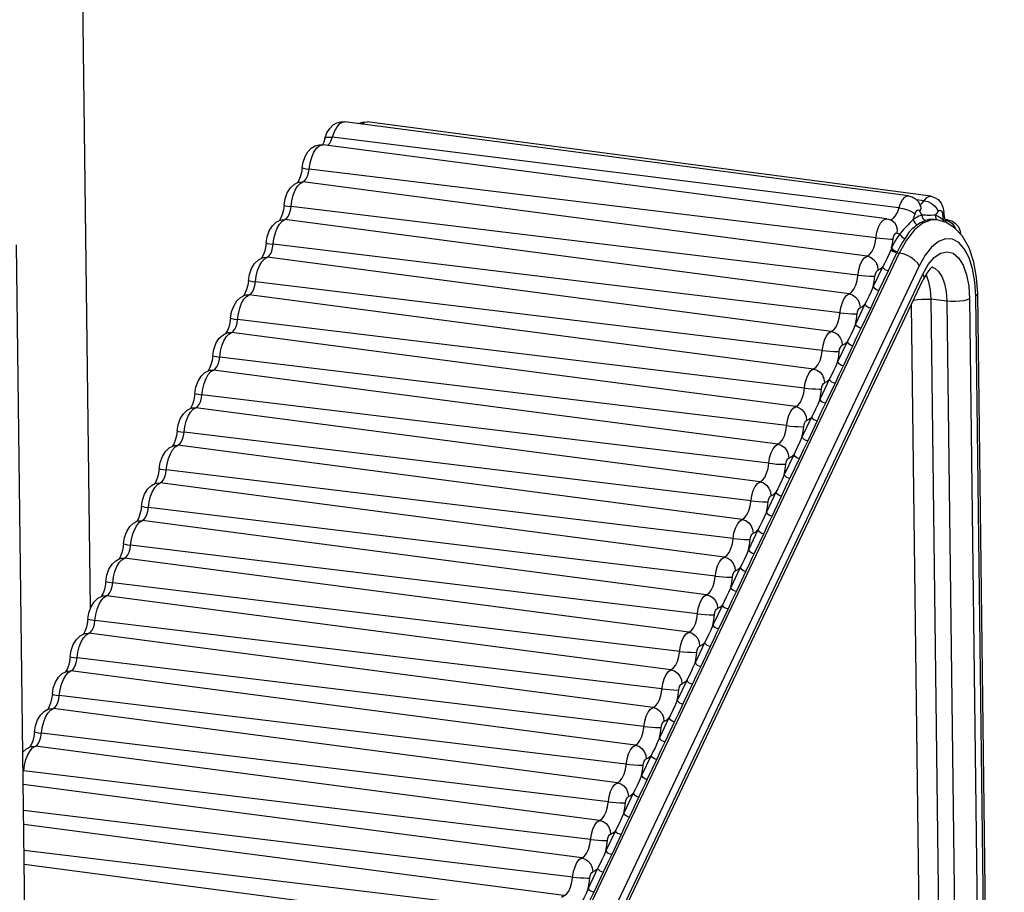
# Model space of a CAD drawing. Header units: millimetres. Extents: x 26456 to 27930, y -18123 to -17119.
# Tile 21 of 96: x 26894 to 26914, y -17934 to -17917. Entities that reach past the tile are written whole.
import ezdxf

# ---------------------------------------------------------------- set-up
doc = ezdxf.new("R2010")
doc.units = ezdxf.units.MM
for name, color, linetype in [('LJ-Y31201-27SOLIDLINE', 7, 'Continuous'), ('LJ-Y31202-51-2SOLIDLINE', 7, 'Continuous'), ('Y31201-Y31202-PP-77_2SOLIDLINE', 7, 'Continuous')]:
    doc.layers.add(name, color=color, linetype=linetype)

msp = doc.modelspace()

# ---------------------------------------------------------------- linework, layer by layer
at = {"layer": 'LJ-Y31201-27SOLIDLINE', "color": 7}
msp.add_line((26896.255, -18102.924), (26893.991, -17921.147), dxfattribs=at)
at = {"layer": 'LJ-Y31202-51-2SOLIDLINE', "color": 7}
for p, q in [((26912.166, -17920.152), (26900.681, -17918.639)), ((26912.616, -17920.158), (26901.131, -17918.645)), ((26900.25, -17919.055), (26900.225, -17919.107)), ((26900.274, -17918.98), (26900.25, -17919.055)), ((26911.969, -17920.397), (26900.426, -17918.956)), ((26900.154, -17919.108), (26900.24, -17919.107)), ((26911.724, -17920.62), (26900.24, -17919.107)), ((26911.502, -17921.005), (26899.952, -17919.606)), ((26911.32, -17921.378), (26899.825, -17919.866)), ((26912.483, -17920.249), (26912.323, -17920.228)), ((26912.437, -17920.305), (26912.483, -17920.249)), ((26911.133, -17921.767), (26899.583, -17920.369)), ((26912.412, -17920.407), (26912.393, -17920.468)), ((26912.397, -17920.329), (26912.437, -17920.305)), ((26912.769, -17920.473), (26912.79, -17920.45)), ((26912.865, -17920.38), (26912.883, -17920.479)), ((26910.954, -17922.146), (26899.458, -17920.634)), ((26911.787, -17920.636), (26911.816, -17920.648)), ((26912.261, -17920.633), (26912.24, -17920.654)), ((26912.689, -17920.633), (26912.746, -17920.64)), ((26912.767, -17920.571), (26912.713, -17920.547)), ((26912.727, -17920.619), (26912.752, -17920.644)), ((26912.929, -17920.692), (26912.746, -17920.64)), ((26912.818, -17920.602), (26912.767, -17920.571)), ((26912.869, -17920.641), (26912.818, -17920.602)), ((26912.869, -17920.641), (26912.866, -17920.674)), ((26912.882, -17920.661), (26912.869, -17920.641)), ((26912.895, -17920.682), (26912.882, -17920.661)), ((26912.895, -17920.572), (26912.883, -17920.479)), ((26912.913, -17920.637), (26912.895, -17920.572)), ((26912.963, -17920.638), (26912.911, -17920.631)), ((26912.916, -17920.645), (26912.963, -17920.638)), ((26912.916, -17920.645), (26912.987, -17920.667)), ((26912.987, -17920.667), (26913.051, -17920.711)), ((26913.216, -17920.873), (26913.224, -17920.93)), ((26913.397, -17921.211), (26913.262, -17920.971)), ((26910.77, -17922.534), (26899.22, -17921.136)), ((26911.82, -17921.21), (26911.809, -17921.237)), ((26910.591, -17922.912), (26899.095, -17921.401)), ((26911.972, -17921.316), (26905.15, -17935.718)), ((26911.937, -17921.285), (26911.924, -17921.31)), ((26911.924, -17921.31), (26911.972, -17921.316)), ((26912.381, -17921.575), (26905.558, -17935.977)), ((26911.635, -17921.601), (26911.446, -17922)), ((26911.831, -17921.499), (26911.752, -17921.675)), ((26912.458, -17921.744), (26912.567, -17921.552)), ((26912.642, -17921.605), (26912.698, -17921.623)), ((26905.635, -17936.146), (26912.458, -17921.744)), ((26905.642, -17936.258), (26912.464, -17921.857)), ((26911.752, -17921.675), (26911.562, -17922.074)), ((26912.536, -17921.727), (26912.464, -17921.857)), ((26912.518, -17921.759), (26912.521, -17921.763)), ((26910.407, -17923.3), (26898.857, -17921.903)), ((26910.228, -17923.679), (26898.731, -17922.167)), ((26911.47, -17922.265), (26911.393, -17922.432)), ((26912.943, -17922.296), (26912.617, -17922.259)), ((26912.617, -17922.259), (26913.16, -17965.849)), ((26913.409, -17922.252), (26913.952, -17965.843)), ((26914.076, -17965.781), (26913.533, -17922.19)), ((26914.115, -17965.739), (26913.573, -17922.148)), ((26911.276, -17922.358), (26911.083, -17922.767)), ((26911.393, -17922.432), (26911.199, -17922.841)), ((26912.219, -17922.374), (26912.761, -17965.887)), ((26912.943, -17922.296), (26913.486, -17965.886)), ((26910.044, -17924.067), (26898.494, -17922.669)), ((26909.865, -17924.445), (26898.368, -17922.934)), ((26911.106, -17923.032), (26911.03, -17923.199)), ((26910.913, -17923.125), (26910.72, -17923.533)), ((26911.03, -17923.199), (26910.836, -17923.607)), ((26909.681, -17924.833), (26898.13, -17923.436)), ((26909.501, -17925.212), (26898.005, -17923.7)), ((26910.743, -17923.798), (26910.667, -17923.966)), ((26910.55, -17923.892), (26910.356, -17924.3)), ((26910.667, -17923.966), (26910.473, -17924.374)), ((26909.318, -17925.6), (26897.767, -17924.202)), ((26909.138, -17925.979), (26897.642, -17924.467)), ((26910.187, -17924.658), (26909.993, -17925.066)), ((26910.38, -17924.565), (26910.303, -17924.732)), ((26910.303, -17924.732), (26910.11, -17925.14)), ((26908.955, -17926.366), (26897.404, -17924.969)), ((26908.775, -17926.745), (26897.279, -17925.233)), ((26909.824, -17925.425), (26909.63, -17925.833)), ((26910.017, -17925.331), (26909.94, -17925.499)), ((26909.94, -17925.499), (26909.747, -17925.907)), ((26908.591, -17927.133), (26897.041, -17925.735)), ((26908.412, -17927.512), (26896.916, -17926)), ((26909.46, -17926.191), (26909.267, -17926.6)), ((26909.577, -17926.265), (26909.384, -17926.674)), ((26909.654, -17926.098), (26909.577, -17926.265)), ((26908.228, -17927.899), (26896.678, -17926.502)), ((26908.049, -17928.278), (26896.553, -17926.767)), ((26909.291, -17926.864), (26909.214, -17927.032)), ((26909.097, -17926.958), (26908.904, -17927.366)), ((26909.214, -17927.032), (26909.021, -17927.44)), ((26907.865, -17928.666), (26896.315, -17927.269)), ((26907.686, -17929.045), (26896.19, -17927.533)), ((26908.928, -17927.631), (26908.851, -17927.798)), ((26908.734, -17927.724), (26908.541, -17928.133)), ((26908.851, -17927.798), (26908.657, -17928.207)), ((26907.502, -17929.433), (26895.952, -17928.035)), ((26907.323, -17929.811), (26895.826, -17928.3)), ((26908.564, -17928.397), (26908.488, -17928.565)), ((26908.371, -17928.491), (26908.178, -17928.899)), ((26908.488, -17928.565), (26908.294, -17928.973)), ((26907.139, -17930.199), (26895.589, -17928.802)), ((26906.959, -17930.578), (26895.463, -17929.066)), ((26908.008, -17929.257), (26907.814, -17929.666)), ((26908.201, -17929.164), (26908.125, -17929.331)), ((26908.125, -17929.331), (26907.931, -17929.74)), ((26906.776, -17930.966), (26895.225, -17929.568)), ((26906.596, -17931.344), (26895.1, -17929.833)), ((26907.645, -17930.024), (26907.451, -17930.432)), ((26907.838, -17929.931), (26907.761, -17930.098)), ((26907.761, -17930.098), (26907.568, -17930.506)), ((26906.413, -17931.732), (26894.862, -17930.335)), ((26906.233, -17932.111), (26894.737, -17930.599)), ((26907.282, -17930.791), (26907.088, -17931.199)), ((26907.398, -17930.865), (26907.205, -17931.273)), ((26907.475, -17930.697), (26907.398, -17930.865)), ((26906.05, -17932.499), (26894.499, -17931.101)), ((26905.87, -17932.878), (26894.374, -17931.366)), ((26907.112, -17931.464), (26907.035, -17931.631)), ((26906.919, -17931.557), (26906.725, -17931.965)), ((26907.035, -17931.631), (26906.842, -17932.039)), ((26905.686, -17933.265), (26894.136, -17931.868)), ((26905.507, -17933.644), (26894.128, -17932.148)), ((26906.749, -17932.23), (26906.672, -17932.398)), ((26906.555, -17932.324), (26906.362, -17932.732)), ((26906.672, -17932.398), (26906.479, -17932.806)), ((26905.323, -17934.032), (26894.134, -17932.678)), ((26905.144, -17934.411), (26894.138, -17932.963)), ((26906.192, -17933.09), (26905.999, -17933.499)), ((26906.386, -17932.997), (26906.309, -17933.164)), ((26906.309, -17933.164), (26906.116, -17933.573)), ((26904.96, -17934.798), (26894.144, -17933.49)), ((26904.781, -17935.177), (26894.148, -17933.779)), ((26905.829, -17933.857), (26905.636, -17934.265)), ((26906.023, -17933.763), (26905.946, -17933.931)), ((26905.946, -17933.931), (26905.752, -17934.339))]:
    msp.add_line(p, q, dxfattribs=at)
for points in [[(26900.274, -17918.98), (26900.315, -17918.869), (26900.373, -17918.775), (26900.442, -17918.706), (26900.517, -17918.662), (26900.598, -17918.639), (26900.681, -17918.639)], [(26900.467, -17918.837), (26900.52, -17918.741), (26900.58, -17918.673), (26900.644, -17918.641), (26900.681, -17918.639)], [(26900.953, -17918.675), (26901.039, -17918.647), (26901.131, -17918.645)], [(26901.027, -17918.684), (26901.082, -17918.65), (26901.131, -17918.645)], [(26900.319, -17919.118), (26900.341, -17919.108), (26900.374, -17919.073), (26900.403, -17919.021), (26900.467, -17918.837)], [(26900.274, -17918.98), (26900.28, -17918.971), (26900.309, -17918.957), (26900.359, -17918.952), (26900.426, -17918.956)], [(26899.809, -17919.579), (26899.829, -17919.463), (26899.868, -17919.349), (26899.926, -17919.25), (26899.995, -17919.178), (26900.072, -17919.132), (26900.154, -17919.108)], [(26899.952, -17919.606), (26899.971, -17919.48), (26900.004, -17919.362), (26900.048, -17919.26), (26900.1, -17919.18), (26900.158, -17919.128), (26900.217, -17919.107), (26900.24, -17919.107)], [(26899.809, -17919.579), (26899.795, -17919.677), (26899.771, -17919.765), (26899.745, -17919.831)], [(26899.809, -17919.579), (26899.813, -17919.582), (26899.838, -17919.589), (26899.886, -17919.597), (26899.952, -17919.606)], [(26899.825, -17919.866), (26899.86, -17919.845), (26899.892, -17919.804), (26899.92, -17919.748), (26899.94, -17919.68), (26899.952, -17919.606)], [(26899.745, -17919.831), (26899.722, -17919.871), (26899.716, -17919.88)], [(26899.441, -17920.34), (26899.462, -17920.213), (26899.507, -17920.089), (26899.573, -17919.986), (26899.652, -17919.915), (26899.738, -17919.873)], [(26899.583, -17920.369), (26899.6, -17920.25), (26899.629, -17920.137), (26899.668, -17920.037), (26899.716, -17919.956)], [(26899.716, -17919.956), (26899.769, -17919.898), (26899.825, -17919.866)], [(26899.738, -17919.873), (26899.753, -17919.869), (26899.825, -17919.866)], [(26912.001, -17920.305), (26912.042, -17920.231), (26912.088, -17920.179), (26912.137, -17920.153), (26912.166, -17920.152)], [(26912.166, -17920.152), (26912.238, -17920.171), (26912.304, -17920.21), (26912.361, -17920.266), (26912.402, -17920.338)], [(26912.483, -17920.249), (26912.529, -17920.192), (26912.578, -17920.162), (26912.616, -17920.158)], [(26912.483, -17920.249), (26912.557, -17920.267), (26912.629, -17920.303), (26912.692, -17920.353), (26912.74, -17920.411), (26912.769, -17920.473)], [(26912.616, -17920.158), (26912.695, -17920.181), (26912.767, -17920.227), (26912.826, -17920.296), (26912.865, -17920.38)], [(26899.441, -17920.34), (26899.427, -17920.438), (26899.404, -17920.527), (26899.378, -17920.595)], [(26899.441, -17920.34), (26899.444, -17920.344), (26899.469, -17920.352), (26899.517, -17920.36), (26899.583, -17920.369)], [(26899.458, -17920.634), (26899.492, -17920.612), (26899.525, -17920.57), (26899.552, -17920.512), (26899.572, -17920.444), (26899.583, -17920.369)], [(26911.848, -17920.614), (26911.895, -17920.564), (26911.936, -17920.489), (26912.001, -17920.305)], [(26911.969, -17920.397), (26912.045, -17920.41), (26912.123, -17920.431), (26912.196, -17920.458), (26912.256, -17920.487), (26912.299, -17920.517)], [(26912.299, -17920.517), (26912.314, -17920.477), (26912.334, -17920.449), (26912.356, -17920.438), (26912.377, -17920.444), (26912.393, -17920.468)], [(26912.41, -17920.359), (26912.415, -17920.363), (26912.414, -17920.361), (26912.402, -17920.338)], [(26912.402, -17920.338), (26912.406, -17920.349), (26912.412, -17920.407)], [(26912.79, -17920.45), (26912.812, -17920.444), (26912.832, -17920.456), (26912.847, -17920.485), (26912.854, -17920.525)], [(26899.077, -17921.107), (26899.098, -17920.983), (26899.141, -17920.861), (26899.204, -17920.759), (26899.281, -17920.687), (26899.365, -17920.643)], [(26899.378, -17920.595), (26899.354, -17920.637), (26899.348, -17920.647)], [(26899.35, -17920.726), (26899.403, -17920.667), (26899.458, -17920.634)], [(26899.365, -17920.643), (26899.386, -17920.637), (26899.458, -17920.634)], [(26911.486, -17921.111), (26911.52, -17920.892), (26911.553, -17920.789), (26911.596, -17920.705), (26911.646, -17920.647), (26911.699, -17920.621), (26911.724, -17920.62)], [(26911.724, -17920.62), (26911.756, -17920.626), (26911.787, -17920.636)], [(26911.788, -17920.636), (26911.798, -17920.636), (26911.848, -17920.614)], [(26911.816, -17920.648), (26911.875, -17920.694), (26911.915, -17920.756), (26911.933, -17920.83), (26911.929, -17920.909)], [(26912.746, -17920.64), (26912.632, -17920.642), (26912.457, -17920.708), (26912.284, -17920.846), (26912.12, -17921.052), (26911.972, -17921.316)], [(26912.24, -17920.654), (26912.187, -17920.707), (26912.155, -17920.738), (26912.123, -17920.772), (26912.091, -17920.806), (26912.064, -17920.836), (26912.022, -17920.884)], [(26912.261, -17920.633), (26912.281, -17920.576), (26912.299, -17920.517)], [(26912.434, -17920.543), (26912.376, -17920.565), (26912.318, -17920.595), (26912.261, -17920.633)], [(26912.261, -17920.633), (26912.27, -17920.669), (26912.291, -17920.702), (26912.32, -17920.726), (26912.354, -17920.737)], [(26912.519, -17920.652), (26912.464, -17920.673), (26912.409, -17920.701), (26912.354, -17920.737)], [(26912.393, -17920.468), (26912.413, -17920.508), (26912.434, -17920.543)], [(26912.472, -17920.544), (26912.453, -17920.543), (26912.434, -17920.543)], [(26912.434, -17920.543), (26912.44, -17920.581), (26912.458, -17920.615), (26912.486, -17920.64), (26912.519, -17920.652)], [(26912.713, -17920.547), (26912.67, -17920.547), (26912.624, -17920.548), (26912.582, -17920.548), (26912.547, -17920.548), (26912.518, -17920.547), (26912.472, -17920.544)], [(26912.688, -17920.633), (26912.657, -17920.63), (26912.626, -17920.629), (26912.6, -17920.631), (26912.578, -17920.635), (26912.558, -17920.64), (26912.539, -17920.646), (26912.519, -17920.652)], [(26912.713, -17920.547), (26912.742, -17920.513), (26912.769, -17920.473)], [(26912.713, -17920.547), (26912.714, -17920.585), (26912.727, -17920.619)], [(26912.883, -17920.479), (26912.879, -17920.496), (26912.854, -17920.525)], [(26912.854, -17920.525), (26912.86, -17920.585), (26912.869, -17920.641)], [(26912.931, -17920.678), (26912.933, -17920.68), (26912.928, -17920.672), (26912.913, -17920.637)], [(26912.963, -17920.638), (26913.044, -17920.662), (26913.119, -17920.711), (26913.179, -17920.784), (26913.216, -17920.873)], [(26899.22, -17921.136), (26899.236, -17921.018), (26899.265, -17920.907), (26899.303, -17920.807), (26899.35, -17920.726)], [(26912.354, -17920.737), (26912.306, -17920.771), (26912.277, -17920.792), (26912.246, -17920.817), (26912.215, -17920.846), (26912.187, -17920.877), (26912.164, -17920.907), (26912.145, -17920.936)], [(26913.262, -17920.971), (26913.103, -17920.799), (26912.929, -17920.692)], [(26913.051, -17920.711), (26913.101, -17920.773), (26913.121, -17920.819)], [(26911.502, -17921.005), (26911.579, -17921.014), (26911.66, -17921.021), (26911.736, -17921.027), (26911.801, -17921.03), (26911.849, -17921.031)], [(26911.987, -17920.923), (26911.929, -17921.012), (26911.873, -17921.107), (26911.82, -17921.21)], [(26911.82, -17921.21), (26911.837, -17921.121), (26911.849, -17921.031)], [(26911.849, -17921.031), (26911.856, -17920.987), (26911.87, -17920.949), (26911.889, -17920.921), (26911.909, -17920.907), (26911.929, -17920.909)], [(26911.929, -17920.909), (26911.958, -17920.919), (26911.987, -17920.923)], [(26912.094, -17921.013), (26912.039, -17921.097), (26911.987, -17921.188), (26911.937, -17921.285)], [(26912.022, -17920.884), (26912.004, -17920.905), (26911.987, -17920.923)], [(26911.987, -17920.923), (26912.001, -17920.954), (26912.026, -17920.982), (26912.059, -17921.003), (26912.094, -17921.013)], [(26912.145, -17920.936), (26912.111, -17920.989), (26912.094, -17921.013)], [(26913.533, -17922.19), (26913.515, -17921.903), (26913.469, -17921.639), (26913.397, -17921.412), (26913.301, -17921.232), (26913.186, -17921.104), (26913.057, -17921.035), (26912.918, -17921.027), (26912.775, -17921.08), (26912.634, -17921.193), (26912.5, -17921.361), (26912.381, -17921.575)], [(26899.077, -17921.107), (26899.064, -17921.205), (26899.041, -17921.293), (26899.014, -17921.361)], [(26899.077, -17921.107), (26899.081, -17921.11), (26899.106, -17921.118), (26899.154, -17921.127), (26899.22, -17921.136)], [(26899.095, -17921.401), (26899.129, -17921.378), (26899.162, -17921.336), (26899.189, -17921.279), (26899.209, -17921.21), (26899.22, -17921.136)], [(26911.269, -17921.41), (26911.37, -17921.348), (26911.417, -17921.29), (26911.456, -17921.209), (26911.486, -17921.111)], [(26911.809, -17921.237), (26911.767, -17921.334), (26911.72, -17921.435), (26911.675, -17921.526), (26911.635, -17921.601)], [(26911.809, -17921.237), (26911.827, -17921.262), (26911.855, -17921.284), (26911.889, -17921.301), (26911.924, -17921.31)], [(26911.82, -17921.21), (26911.838, -17921.235), (26911.866, -17921.258), (26911.901, -17921.276), (26911.937, -17921.285)], [(26913.573, -17922.148), (26913.551, -17921.815), (26913.494, -17921.5), (26913.397, -17921.211)], [(26898.714, -17921.873), (26898.735, -17921.75), (26898.778, -17921.628), (26898.841, -17921.526), (26898.918, -17921.453), (26899.002, -17921.41)], [(26899.014, -17921.361), (26898.991, -17921.404), (26898.984, -17921.413)], [(26898.987, -17921.492), (26899.04, -17921.433), (26899.095, -17921.401)], [(26899.002, -17921.41), (26899.023, -17921.404), (26899.095, -17921.401)], [(26911.117, -17921.873), (26911.15, -17921.657), (26911.18, -17921.555), (26911.221, -17921.471), (26911.269, -17921.41)], [(26911.32, -17921.378), (26911.391, -17921.4), (26911.453, -17921.444), (26911.502, -17921.507), (26911.532, -17921.582), (26911.541, -17921.662)], [(26911.924, -17921.31), (26911.879, -17921.401), (26911.831, -17921.499)], [(26912.381, -17921.575), (26912.344, -17921.517), (26912.289, -17921.46), (26912.22, -17921.408), (26912.14, -17921.365), (26912.056, -17921.334), (26911.972, -17921.316)], [(26912.567, -17921.552), (26912.689, -17921.407), (26912.818, -17921.317), (26912.948, -17921.288), (26913.071, -17921.321), (26913.181, -17921.413), (26913.275, -17921.561), (26913.346, -17921.757), (26913.391, -17921.992), (26913.409, -17922.252)], [(26898.857, -17921.903), (26898.873, -17921.785), (26898.901, -17921.673), (26898.94, -17921.574), (26898.987, -17921.492)], [(26911.48, -17921.788), (26911.488, -17921.744), (26911.502, -17921.705), (26911.52, -17921.676), (26911.541, -17921.662)], [(26911.541, -17921.662), (26911.588, -17921.639), (26911.635, -17921.601)], [(26911.635, -17921.601), (26911.653, -17921.626), (26911.681, -17921.648), (26911.716, -17921.666), (26911.752, -17921.675)], [(26912.652, -17921.598), (26912.654, -17921.598), (26912.642, -17921.605), (26912.599, -17921.645), (26912.536, -17921.727)], [(26912.698, -17921.623), (26912.778, -17921.689), (26912.846, -17921.796), (26912.897, -17921.938), (26912.93, -17922.107), (26912.943, -17922.296)], [(26911.133, -17921.767), (26911.21, -17921.775), (26911.291, -17921.782), (26911.367, -17921.787), (26911.433, -17921.788), (26911.48, -17921.788)], [(26911.446, -17922), (26911.467, -17921.895), (26911.48, -17921.788)], [(26912.458, -17921.744), (26912.473, -17921.8), (26912.467, -17921.849), (26912.464, -17921.857)], [(26912.521, -17921.763), (26912.572, -17921.903), (26912.605, -17922.071), (26912.617, -17922.259)], [(26898.714, -17921.873), (26898.701, -17921.971), (26898.678, -17922.06), (26898.651, -17922.128)], [(26898.714, -17921.873), (26898.717, -17921.877), (26898.743, -17921.885), (26898.791, -17921.894), (26898.857, -17921.903)], [(26898.731, -17922.167), (26898.766, -17922.145), (26898.798, -17922.103), (26898.826, -17922.045), (26898.846, -17921.977), (26898.857, -17921.903)], [(26910.903, -17922.179), (26911.004, -17922.114), (26911.05, -17922.054), (26911.089, -17921.971), (26911.117, -17921.873)], [(26911.446, -17922), (26911.403, -17922.1), (26911.357, -17922.199), (26911.315, -17922.285), (26911.276, -17922.358)], [(26911.446, -17922), (26911.463, -17922.025), (26911.492, -17922.048), (26911.527, -17922.065), (26911.562, -17922.074)], [(26898.351, -17922.64), (26898.372, -17922.516), (26898.415, -17922.395), (26898.478, -17922.292), (26898.554, -17922.22), (26898.639, -17922.176)], [(26898.494, -17922.669), (26898.51, -17922.552), (26898.538, -17922.44), (26898.577, -17922.34), (26898.624, -17922.259)], [(26898.651, -17922.128), (26898.628, -17922.17), (26898.621, -17922.18)], [(26898.624, -17922.259), (26898.676, -17922.2), (26898.731, -17922.167)], [(26898.639, -17922.176), (26898.66, -17922.17), (26898.731, -17922.167)], [(26910.754, -17922.64), (26910.787, -17922.425), (26910.816, -17922.324), (26910.856, -17922.24), (26910.903, -17922.179)], [(26910.954, -17922.146), (26911.024, -17922.167), (26911.087, -17922.212), (26911.136, -17922.274), (26911.167, -17922.349), (26911.177, -17922.429)], [(26911.562, -17922.074), (26911.516, -17922.169), (26911.47, -17922.265)], [(26912.263, -17922.28), (26912.273, -17922.277), (26912.348, -17922.262), (26912.436, -17922.254), (26912.529, -17922.253), (26912.617, -17922.259)], [(26913.409, -17922.252), (26913.357, -17922.272), (26913.288, -17922.287), (26913.207, -17922.298), (26913.118, -17922.303), (26913.028, -17922.303), (26912.943, -17922.296)], [(26913.533, -17922.19), (26913.564, -17922.168), (26913.573, -17922.148)], [(26911.117, -17922.554), (26911.124, -17922.511), (26911.138, -17922.472), (26911.156, -17922.443), (26911.177, -17922.429)], [(26911.177, -17922.429), (26911.227, -17922.402), (26911.276, -17922.358)], [(26911.276, -17922.358), (26911.294, -17922.383), (26911.322, -17922.406), (26911.357, -17922.423), (26911.393, -17922.432)], [(26898.351, -17922.64), (26898.337, -17922.738), (26898.315, -17922.826), (26898.288, -17922.895)], [(26898.351, -17922.64), (26898.354, -17922.643), (26898.38, -17922.651), (26898.428, -17922.66), (26898.494, -17922.669)], [(26910.54, -17922.945), (26910.64, -17922.88), (26910.687, -17922.82), (26910.726, -17922.738), (26910.754, -17922.64)], [(26910.77, -17922.534), (26910.847, -17922.542), (26910.928, -17922.549), (26911.004, -17922.553), (26911.07, -17922.555), (26911.117, -17922.554)], [(26911.083, -17922.767), (26911.104, -17922.662), (26911.117, -17922.554)], [(26898.368, -17922.934), (26898.403, -17922.911), (26898.435, -17922.869), (26898.463, -17922.812), (26898.483, -17922.743), (26898.494, -17922.669)], [(26911.083, -17922.767), (26911.04, -17922.866), (26910.994, -17922.966), (26910.952, -17923.052), (26910.913, -17923.125)], [(26911.083, -17922.767), (26911.1, -17922.792), (26911.129, -17922.814), (26911.163, -17922.832), (26911.199, -17922.841)], [(26911.199, -17922.841), (26911.153, -17922.936), (26911.106, -17923.032)], [(26897.988, -17923.407), (26898.009, -17923.283), (26898.051, -17923.161), (26898.115, -17923.059), (26898.191, -17922.986), (26898.275, -17922.943)], [(26898.13, -17923.436), (26898.147, -17923.318), (26898.175, -17923.206), (26898.214, -17923.107), (26898.261, -17923.025)], [(26898.288, -17922.895), (26898.265, -17922.937), (26898.258, -17922.946)], [(26898.261, -17923.025), (26898.313, -17922.967), (26898.368, -17922.934)], [(26898.275, -17922.943), (26898.296, -17922.937), (26898.368, -17922.934)], [(26910.423, -17923.191), (26910.453, -17923.091), (26910.493, -17923.006), (26910.54, -17922.945)], [(26910.591, -17922.912), (26910.661, -17922.934), (26910.724, -17922.978), (26910.773, -17923.041), (26910.804, -17923.115), (26910.814, -17923.195)], [(26910.177, -17923.712), (26910.277, -17923.647), (26910.324, -17923.587), (26910.363, -17923.505), (26910.391, -17923.406), (26910.423, -17923.191)], [(26910.754, -17923.321), (26910.761, -17923.277), (26910.775, -17923.239), (26910.793, -17923.21), (26910.814, -17923.195)], [(26910.814, -17923.195), (26910.864, -17923.169), (26910.913, -17923.125)], [(26910.913, -17923.125), (26910.931, -17923.15), (26910.959, -17923.173), (26910.994, -17923.19), (26911.03, -17923.199)], [(26897.988, -17923.407), (26897.974, -17923.505), (26897.952, -17923.593), (26897.925, -17923.661)], [(26897.988, -17923.407), (26897.991, -17923.41), (26898.016, -17923.418), (26898.064, -17923.427), (26898.13, -17923.436)], [(26898.005, -17923.7), (26898.04, -17923.678), (26898.072, -17923.636), (26898.099, -17923.579), (26898.119, -17923.51), (26898.13, -17923.436)], [(26910.407, -17923.3), (26910.484, -17923.308), (26910.564, -17923.315), (26910.641, -17923.32), (26910.706, -17923.322), (26910.754, -17923.321)], [(26910.72, -17923.533), (26910.741, -17923.428), (26910.754, -17923.321)], [(26897.925, -17923.661), (26897.902, -17923.703), (26897.895, -17923.713)], [(26910.72, -17923.533), (26910.677, -17923.633), (26910.631, -17923.732), (26910.588, -17923.819), (26910.55, -17923.892)], [(26910.72, -17923.533), (26910.737, -17923.558), (26910.766, -17923.581), (26910.8, -17923.598), (26910.836, -17923.607)], [(26910.836, -17923.607), (26910.79, -17923.702), (26910.743, -17923.798)], [(26897.625, -17924.173), (26897.645, -17924.049), (26897.688, -17923.928), (26897.752, -17923.825), (26897.828, -17923.753), (26897.912, -17923.709)], [(26897.767, -17924.202), (26897.784, -17924.085), (26897.812, -17923.973), (26897.851, -17923.873), (26897.898, -17923.792)], [(26897.898, -17923.792), (26897.95, -17923.733), (26898.005, -17923.7)], [(26897.912, -17923.709), (26897.933, -17923.703), (26898.005, -17923.7)], [(26910.06, -17923.958), (26910.09, -17923.857), (26910.13, -17923.773), (26910.177, -17923.712)], [(26910.228, -17923.679), (26910.298, -17923.701), (26910.361, -17923.745), (26910.41, -17923.807), (26910.441, -17923.882), (26910.45, -17923.962)], [(26909.814, -17924.478), (26909.914, -17924.413), (26909.96, -17924.354), (26909.999, -17924.271), (26910.028, -17924.173), (26910.06, -17923.958)], [(26910.044, -17924.067), (26910.121, -17924.075), (26910.201, -17924.082), (26910.278, -17924.086), (26910.343, -17924.088), (26910.391, -17924.087)], [(26910.391, -17924.087), (26910.398, -17924.044), (26910.412, -17924.005), (26910.43, -17923.976), (26910.45, -17923.962)], [(26910.45, -17923.962), (26910.501, -17923.935), (26910.55, -17923.892)], [(26910.55, -17923.892), (26910.568, -17923.916), (26910.596, -17923.939), (26910.631, -17923.956), (26910.667, -17923.966)], [(26897.625, -17924.173), (26897.611, -17924.271), (26897.588, -17924.36), (26897.562, -17924.428)], [(26897.625, -17924.173), (26897.628, -17924.176), (26897.653, -17924.184), (26897.701, -17924.193), (26897.767, -17924.202)], [(26897.642, -17924.467), (26897.677, -17924.444), (26897.709, -17924.403), (26897.736, -17924.345), (26897.756, -17924.276), (26897.767, -17924.202)], [(26910.356, -17924.3), (26910.378, -17924.195), (26910.391, -17924.087)], [(26897.562, -17924.428), (26897.539, -17924.47), (26897.532, -17924.479)], [(26897.535, -17924.559), (26897.587, -17924.5), (26897.642, -17924.467)], [(26897.549, -17924.476), (26897.57, -17924.47), (26897.642, -17924.467)], [(26909.865, -17924.445), (26909.935, -17924.467), (26909.998, -17924.511), (26910.047, -17924.574), (26910.078, -17924.649), (26910.087, -17924.728)], [(26910.356, -17924.3), (26910.314, -17924.4), (26910.268, -17924.499), (26910.225, -17924.585), (26910.187, -17924.658)], [(26910.356, -17924.3), (26910.374, -17924.325), (26910.402, -17924.348), (26910.437, -17924.365), (26910.473, -17924.374)], [(26910.473, -17924.374), (26910.427, -17924.469), (26910.38, -17924.565)], [(26897.262, -17924.94), (26897.282, -17924.816), (26897.325, -17924.694), (26897.389, -17924.592), (26897.465, -17924.52), (26897.549, -17924.476)], [(26897.404, -17924.969), (26897.421, -17924.851), (26897.449, -17924.739), (26897.488, -17924.64), (26897.535, -17924.559)], [(26909.697, -17924.725), (26909.726, -17924.624), (26909.766, -17924.54), (26909.814, -17924.478)], [(26910.087, -17924.728), (26910.137, -17924.702), (26910.187, -17924.658)], [(26910.187, -17924.658), (26910.204, -17924.683), (26910.233, -17924.706), (26910.267, -17924.723), (26910.303, -17924.732)], [(26909.451, -17925.245), (26909.551, -17925.18), (26909.597, -17925.12), (26909.636, -17925.038), (26909.665, -17924.939), (26909.697, -17924.725)], [(26909.681, -17924.833), (26909.758, -17924.841), (26909.838, -17924.848), (26909.915, -17924.853), (26909.98, -17924.855), (26910.028, -17924.854)], [(26909.993, -17925.066), (26910.015, -17924.961), (26910.028, -17924.854)], [(26910.028, -17924.854), (26910.035, -17924.81), (26910.049, -17924.772), (26910.067, -17924.743), (26910.087, -17924.728)], [(26897.262, -17924.94), (26897.248, -17925.038), (26897.225, -17925.126), (26897.199, -17925.194)], [(26897.262, -17924.94), (26897.265, -17924.943), (26897.29, -17924.951), (26897.338, -17924.96), (26897.404, -17924.969)], [(26897.279, -17925.233), (26897.314, -17925.211), (26897.346, -17925.169), (26897.373, -17925.112), (26897.393, -17925.043), (26897.404, -17924.969)], [(26909.993, -17925.066), (26909.95, -17925.166), (26909.904, -17925.265), (26909.862, -17925.352), (26909.824, -17925.425)], [(26909.993, -17925.066), (26910.011, -17925.091), (26910.039, -17925.114), (26910.074, -17925.131), (26910.11, -17925.14)], [(26896.899, -17925.706), (26896.919, -17925.582), (26896.962, -17925.461), (26897.026, -17925.358), (26897.102, -17925.286), (26897.186, -17925.243)], [(26897.199, -17925.194), (26897.175, -17925.237), (26897.169, -17925.246)], [(26897.171, -17925.325), (26897.224, -17925.266), (26897.279, -17925.233)], [(26897.186, -17925.243), (26897.207, -17925.237), (26897.279, -17925.233)], [(26909.334, -17925.491), (26909.363, -17925.39), (26909.403, -17925.306), (26909.451, -17925.245)], [(26909.501, -17925.212), (26909.572, -17925.234), (26909.635, -17925.278), (26909.684, -17925.34), (26909.715, -17925.415), (26909.724, -17925.495)], [(26910.11, -17925.14), (26910.063, -17925.235), (26910.017, -17925.331)], [(26897.041, -17925.735), (26897.057, -17925.618), (26897.086, -17925.506), (26897.125, -17925.407), (26897.171, -17925.325)], [(26909.724, -17925.495), (26909.774, -17925.468), (26909.824, -17925.425)], [(26909.824, -17925.425), (26909.841, -17925.45), (26909.87, -17925.472), (26909.904, -17925.49), (26909.94, -17925.499)], [(26909.087, -17926.012), (26909.188, -17925.946), (26909.234, -17925.887), (26909.273, -17925.804), (26909.302, -17925.706), (26909.334, -17925.491)], [(26909.318, -17925.6), (26909.394, -17925.608), (26909.475, -17925.615), (26909.552, -17925.619), (26909.617, -17925.621), (26909.665, -17925.62)], [(26909.63, -17925.833), (26909.651, -17925.728), (26909.665, -17925.62)], [(26909.665, -17925.62), (26909.672, -17925.577), (26909.686, -17925.538), (26909.704, -17925.51), (26909.724, -17925.495)], [(26896.899, -17925.706), (26896.885, -17925.804), (26896.862, -17925.893), (26896.836, -17925.961)], [(26896.899, -17925.706), (26896.902, -17925.71), (26896.927, -17925.717), (26896.975, -17925.726), (26897.041, -17925.735)], [(26896.916, -17926), (26896.95, -17925.977), (26896.983, -17925.936), (26897.01, -17925.878), (26897.03, -17925.81), (26897.041, -17925.735)], [(26909.63, -17925.833), (26909.587, -17925.933), (26909.541, -17926.032), (26909.499, -17926.118), (26909.46, -17926.191)], [(26909.63, -17925.833), (26909.648, -17925.858), (26909.676, -17925.881), (26909.711, -17925.898), (26909.747, -17925.907)], [(26896.536, -17926.473), (26896.556, -17926.349), (26896.599, -17926.227), (26896.662, -17926.125), (26896.739, -17926.053), (26896.823, -17926.009)], [(26896.836, -17925.961), (26896.812, -17926.003), (26896.806, -17926.012)], [(26896.808, -17926.092), (26896.861, -17926.033), (26896.916, -17926)], [(26896.823, -17926.009), (26896.844, -17926.003), (26896.916, -17926)], [(26908.971, -17926.258), (26909, -17926.157), (26909.04, -17926.073), (26909.087, -17926.012)], [(26909.138, -17925.979), (26909.209, -17926), (26909.272, -17926.044), (26909.321, -17926.107), (26909.352, -17926.182), (26909.361, -17926.261)], [(26909.747, -17925.907), (26909.7, -17926.002), (26909.654, -17926.098)], [(26896.678, -17926.502), (26896.694, -17926.384), (26896.723, -17926.273), (26896.761, -17926.173), (26896.808, -17926.092)], [(26908.724, -17926.778), (26908.825, -17926.713), (26908.871, -17926.653), (26908.91, -17926.571), (26908.939, -17926.472), (26908.971, -17926.258)], [(26909.302, -17926.387), (26909.309, -17926.344), (26909.322, -17926.305), (26909.341, -17926.276), (26909.361, -17926.261)], [(26909.361, -17926.261), (26909.411, -17926.235), (26909.46, -17926.191)], [(26909.46, -17926.191), (26909.478, -17926.216), (26909.506, -17926.239), (26909.541, -17926.256), (26909.577, -17926.265)], [(26896.536, -17926.473), (26896.522, -17926.571), (26896.499, -17926.659), (26896.473, -17926.727)], [(26896.536, -17926.473), (26896.539, -17926.476), (26896.564, -17926.484), (26896.612, -17926.493), (26896.678, -17926.502)], [(26908.955, -17926.366), (26909.031, -17926.375), (26909.112, -17926.381), (26909.189, -17926.386), (26909.254, -17926.388), (26909.302, -17926.387)], [(26909.267, -17926.6), (26909.288, -17926.494), (26909.302, -17926.387)], [(26896.553, -17926.767), (26896.587, -17926.744), (26896.62, -17926.702), (26896.647, -17926.645), (26896.667, -17926.576), (26896.678, -17926.502)], [(26909.267, -17926.6), (26909.224, -17926.699), (26909.178, -17926.799), (26909.136, -17926.885), (26909.097, -17926.958)], [(26909.267, -17926.6), (26909.285, -17926.624), (26909.313, -17926.647), (26909.348, -17926.664), (26909.384, -17926.674)], [(26909.384, -17926.674), (26909.337, -17926.768), (26909.291, -17926.864)], [(26896.172, -17927.239), (26896.193, -17927.115), (26896.236, -17926.994), (26896.299, -17926.891), (26896.376, -17926.819), (26896.46, -17926.776)], [(26896.315, -17927.269), (26896.331, -17927.151), (26896.36, -17927.039), (26896.398, -17926.94), (26896.445, -17926.858)], [(26896.473, -17926.727), (26896.449, -17926.77), (26896.443, -17926.779)], [(26896.445, -17926.858), (26896.498, -17926.799), (26896.553, -17926.767)], [(26896.46, -17926.776), (26896.481, -17926.77), (26896.553, -17926.767)], [(26908.608, -17927.024), (26908.637, -17926.924), (26908.677, -17926.839), (26908.724, -17926.778)], [(26908.775, -17926.745), (26908.846, -17926.767), (26908.908, -17926.811), (26908.958, -17926.873), (26908.988, -17926.948), (26908.998, -17927.028)], [(26908.361, -17927.545), (26908.462, -17927.479), (26908.508, -17927.42), (26908.547, -17927.337), (26908.576, -17927.239), (26908.608, -17927.024)], [(26908.938, -17927.154), (26908.946, -17927.11), (26908.959, -17927.071), (26908.978, -17927.043), (26908.998, -17927.028)], [(26908.998, -17927.028), (26909.048, -17927.002), (26909.097, -17926.958)], [(26909.097, -17926.958), (26909.115, -17926.983), (26909.143, -17927.005), (26909.178, -17927.023), (26909.214, -17927.032)], [(26896.172, -17927.239), (26896.159, -17927.337), (26896.136, -17927.426), (26896.109, -17927.494)], [(26896.172, -17927.239), (26896.176, -17927.243), (26896.201, -17927.251), (26896.249, -17927.259), (26896.315, -17927.269)], [(26896.19, -17927.533), (26896.224, -17927.511), (26896.256, -17927.469), (26896.284, -17927.411), (26896.304, -17927.343), (26896.315, -17927.269)], [(26908.591, -17927.133), (26908.668, -17927.141), (26908.749, -17927.148), (26908.825, -17927.152), (26908.891, -17927.154), (26908.938, -17927.154)], [(26908.904, -17927.366), (26908.925, -17927.261), (26908.938, -17927.154)], [(26908.904, -17927.366), (26908.861, -17927.466), (26908.815, -17927.565), (26908.773, -17927.651), (26908.734, -17927.724)], [(26908.904, -17927.366), (26908.922, -17927.391), (26908.95, -17927.414), (26908.985, -17927.431), (26909.021, -17927.44)], [(26909.021, -17927.44), (26908.974, -17927.535), (26908.928, -17927.631)], [(26895.809, -17928.006), (26895.83, -17927.882), (26895.873, -17927.76), (26895.936, -17927.658), (26896.013, -17927.586), (26896.097, -17927.542)], [(26895.952, -17928.035), (26895.968, -17927.917), (26895.996, -17927.806), (26896.035, -17927.706), (26896.082, -17927.625)], [(26896.109, -17927.494), (26896.086, -17927.536), (26896.079, -17927.546)], [(26896.082, -17927.625), (26896.135, -17927.566), (26896.19, -17927.533)], [(26896.097, -17927.542), (26896.118, -17927.536), (26896.19, -17927.533)], [(26908.245, -17927.791), (26908.274, -17927.69), (26908.314, -17927.606), (26908.361, -17927.545)], [(26908.412, -17927.512), (26908.482, -17927.533), (26908.545, -17927.578), (26908.594, -17927.64), (26908.625, -17927.715), (26908.635, -17927.795)], [(26907.998, -17928.311), (26908.099, -17928.246), (26908.145, -17928.186), (26908.184, -17928.104), (26908.212, -17928.006), (26908.245, -17927.791)], [(26908.575, -17927.92), (26908.582, -17927.877), (26908.596, -17927.838), (26908.614, -17927.809), (26908.635, -17927.795)], [(26908.635, -17927.795), (26908.685, -17927.768), (26908.734, -17927.724)], [(26908.734, -17927.724), (26908.752, -17927.749), (26908.78, -17927.772), (26908.815, -17927.789), (26908.851, -17927.798)], [(26895.809, -17928.006), (26895.795, -17928.104), (26895.773, -17928.192), (26895.746, -17928.26)], [(26895.809, -17928.006), (26895.812, -17928.009), (26895.838, -17928.017), (26895.886, -17928.026), (26895.952, -17928.035)], [(26895.826, -17928.3), (26895.861, -17928.277), (26895.893, -17928.235), (26895.921, -17928.178), (26895.941, -17928.109), (26895.952, -17928.035)], [(26908.228, -17927.899), (26908.305, -17927.908), (26908.386, -17927.914), (26908.462, -17927.919), (26908.528, -17927.921), (26908.575, -17927.92)], [(26908.541, -17928.133), (26908.562, -17928.028), (26908.575, -17927.92)], [(26895.746, -17928.26), (26895.723, -17928.303), (26895.716, -17928.312)], [(26908.049, -17928.278), (26908.119, -17928.3), (26908.182, -17928.344), (26908.231, -17928.407), (26908.262, -17928.481), (26908.272, -17928.561)], [(26908.541, -17928.133), (26908.498, -17928.232), (26908.452, -17928.332), (26908.41, -17928.418), (26908.371, -17928.491)], [(26908.541, -17928.133), (26908.558, -17928.158), (26908.587, -17928.18), (26908.622, -17928.198), (26908.657, -17928.207)], [(26908.657, -17928.207), (26908.611, -17928.301), (26908.564, -17928.397)], [(26895.446, -17928.772), (26895.467, -17928.649), (26895.51, -17928.527), (26895.573, -17928.425), (26895.649, -17928.352), (26895.734, -17928.309)], [(26895.589, -17928.802), (26895.605, -17928.684), (26895.633, -17928.572), (26895.672, -17928.473), (26895.719, -17928.391)], [(26895.719, -17928.391), (26895.771, -17928.333), (26895.826, -17928.3)], [(26895.734, -17928.309), (26895.754, -17928.303), (26895.826, -17928.3)], [(26907.881, -17928.557), (26907.911, -17928.457), (26907.951, -17928.372), (26907.998, -17928.311)], [(26907.635, -17929.078), (26907.735, -17929.013), (26907.782, -17928.953), (26907.821, -17928.87), (26907.849, -17928.772), (26907.881, -17928.557)], [(26907.865, -17928.666), (26907.942, -17928.674), (26908.023, -17928.681), (26908.099, -17928.686), (26908.165, -17928.687), (26908.212, -17928.687)], [(26908.212, -17928.687), (26908.219, -17928.643), (26908.233, -17928.604), (26908.251, -17928.576), (26908.272, -17928.561)], [(26908.272, -17928.561), (26908.322, -17928.535), (26908.371, -17928.491)], [(26908.371, -17928.491), (26908.389, -17928.516), (26908.417, -17928.539), (26908.452, -17928.556), (26908.488, -17928.565)], [(26895.446, -17928.772), (26895.432, -17928.87), (26895.41, -17928.959), (26895.383, -17929.027)], [(26895.446, -17928.772), (26895.449, -17928.776), (26895.474, -17928.784), (26895.522, -17928.793), (26895.589, -17928.802)], [(26895.463, -17929.066), (26895.498, -17929.044), (26895.53, -17929.002), (26895.557, -17928.944), (26895.577, -17928.876), (26895.589, -17928.802)], [(26908.178, -17928.899), (26908.199, -17928.794), (26908.212, -17928.687)], [(26895.083, -17929.539), (26895.104, -17929.415), (26895.146, -17929.294), (26895.21, -17929.191), (26895.286, -17929.119), (26895.37, -17929.075)], [(26895.383, -17929.027), (26895.36, -17929.069), (26895.353, -17929.079)], [(26895.356, -17929.158), (26895.408, -17929.099), (26895.463, -17929.066)], [(26895.37, -17929.075), (26895.391, -17929.069), (26895.463, -17929.066)], [(26907.518, -17929.324), (26907.548, -17929.223), (26907.588, -17929.139), (26907.635, -17929.078)], [(26907.686, -17929.045), (26907.756, -17929.066), (26907.819, -17929.111), (26907.868, -17929.173), (26907.899, -17929.248), (26907.908, -17929.328)], [(26908.178, -17928.899), (26908.135, -17928.999), (26908.089, -17929.098), (26908.046, -17929.184), (26908.008, -17929.257)], [(26908.178, -17928.899), (26908.195, -17928.924), (26908.224, -17928.947), (26908.258, -17928.964), (26908.294, -17928.973)], [(26908.294, -17928.973), (26908.248, -17929.068), (26908.201, -17929.164)], [(26895.225, -17929.568), (26895.242, -17929.451), (26895.27, -17929.339), (26895.309, -17929.239), (26895.356, -17929.158)], [(26907.908, -17929.328), (26907.959, -17929.301), (26908.008, -17929.257)], [(26908.008, -17929.257), (26908.026, -17929.282), (26908.054, -17929.305), (26908.089, -17929.322), (26908.125, -17929.331)], [(26907.272, -17929.844), (26907.372, -17929.779), (26907.418, -17929.719), (26907.458, -17929.637), (26907.486, -17929.539), (26907.518, -17929.324)], [(26907.502, -17929.433), (26907.579, -17929.441), (26907.659, -17929.448), (26907.736, -17929.452), (26907.801, -17929.454), (26907.849, -17929.453)], [(26907.814, -17929.666), (26907.836, -17929.561), (26907.849, -17929.453)], [(26907.849, -17929.453), (26907.856, -17929.41), (26907.87, -17929.371), (26907.888, -17929.342), (26907.908, -17929.328)], [(26895.083, -17929.539), (26895.069, -17929.637), (26895.047, -17929.725), (26895.02, -17929.794)], [(26895.083, -17929.539), (26895.086, -17929.542), (26895.111, -17929.55), (26895.159, -17929.559), (26895.225, -17929.568)], [(26895.1, -17929.833), (26895.135, -17929.81), (26895.167, -17929.769), (26895.194, -17929.711), (26895.214, -17929.642), (26895.225, -17929.568)], [(26907.814, -17929.666), (26907.772, -17929.765), (26907.726, -17929.865), (26907.683, -17929.951), (26907.645, -17930.024)], [(26907.814, -17929.666), (26907.832, -17929.691), (26907.86, -17929.713), (26907.895, -17929.731), (26907.931, -17929.74)], [(26894.72, -17930.306), (26894.74, -17930.182), (26894.783, -17930.06), (26894.847, -17929.958), (26894.923, -17929.885), (26895.007, -17929.842)], [(26895.02, -17929.794), (26894.997, -17929.836), (26894.99, -17929.845)], [(26894.993, -17929.924), (26895.045, -17929.866), (26895.1, -17929.833)], [(26895.007, -17929.842), (26895.028, -17929.836), (26895.1, -17929.833)], [(26907.155, -17930.09), (26907.185, -17929.99), (26907.224, -17929.905), (26907.272, -17929.844)], [(26907.323, -17929.811), (26907.393, -17929.833), (26907.456, -17929.877), (26907.505, -17929.94), (26907.536, -17930.014), (26907.545, -17930.094)], [(26907.931, -17929.74), (26907.885, -17929.835), (26907.838, -17929.931)], [(26894.862, -17930.335), (26894.879, -17930.217), (26894.907, -17930.105), (26894.946, -17930.006), (26894.993, -17929.924)], [(26906.909, -17930.611), (26907.009, -17930.546), (26907.055, -17930.486), (26907.094, -17930.404), (26907.123, -17930.305), (26907.155, -17930.09)], [(26907.545, -17930.094), (26907.596, -17930.068), (26907.645, -17930.024)], [(26907.645, -17930.024), (26907.662, -17930.049), (26907.691, -17930.072), (26907.726, -17930.089), (26907.761, -17930.098)], [(26907.139, -17930.199), (26907.216, -17930.207), (26907.296, -17930.214), (26907.373, -17930.219), (26907.438, -17930.221), (26907.486, -17930.22)], [(26907.451, -17930.432), (26907.473, -17930.327), (26907.486, -17930.22)], [(26907.486, -17930.22), (26907.493, -17930.176), (26907.507, -17930.138), (26907.525, -17930.109), (26907.545, -17930.094)], [(26894.72, -17930.306), (26894.706, -17930.404), (26894.683, -17930.492), (26894.657, -17930.56)], [(26894.72, -17930.306), (26894.723, -17930.309), (26894.748, -17930.317), (26894.796, -17930.326), (26894.862, -17930.335)], [(26894.737, -17930.599), (26894.772, -17930.577), (26894.804, -17930.535), (26894.831, -17930.478), (26894.851, -17930.409), (26894.862, -17930.335)], [(26907.451, -17930.432), (26907.409, -17930.532), (26907.362, -17930.631), (26907.32, -17930.718), (26907.282, -17930.791)], [(26907.451, -17930.432), (26907.469, -17930.457), (26907.497, -17930.48), (26907.532, -17930.497), (26907.568, -17930.506)], [(26894.357, -17931.072), (26894.377, -17930.948), (26894.42, -17930.827), (26894.484, -17930.724), (26894.56, -17930.652), (26894.644, -17930.608)], [(26894.499, -17931.101), (26894.515, -17930.984), (26894.544, -17930.872), (26894.583, -17930.773), (26894.63, -17930.691)], [(26894.657, -17930.56), (26894.633, -17930.602), (26894.627, -17930.612)], [(26894.63, -17930.691), (26894.682, -17930.632), (26894.737, -17930.599)], [(26894.644, -17930.608), (26894.665, -17930.602), (26894.737, -17930.599)], [(26906.76, -17931.072), (26906.792, -17930.857), (26906.821, -17930.756), (26906.861, -17930.672), (26906.909, -17930.611)], [(26906.959, -17930.578), (26907.03, -17930.6), (26907.093, -17930.644), (26907.142, -17930.706), (26907.173, -17930.781), (26907.182, -17930.861)], [(26907.568, -17930.506), (26907.522, -17930.601), (26907.475, -17930.697)], [(26907.123, -17930.986), (26907.13, -17930.943), (26907.144, -17930.904), (26907.162, -17930.875), (26907.182, -17930.861)], [(26907.182, -17930.861), (26907.232, -17930.834), (26907.282, -17930.791)], [(26907.282, -17930.791), (26907.299, -17930.815), (26907.328, -17930.838), (26907.362, -17930.855), (26907.398, -17930.865)], [(26894.357, -17931.072), (26894.343, -17931.17), (26894.32, -17931.259), (26894.294, -17931.327)], [(26894.357, -17931.072), (26894.36, -17931.075), (26894.385, -17931.083), (26894.433, -17931.092), (26894.499, -17931.101)], [(26906.546, -17931.377), (26906.646, -17931.312), (26906.692, -17931.253), (26906.731, -17931.17), (26906.76, -17931.072)], [(26906.776, -17930.966), (26906.853, -17930.974), (26906.933, -17930.981), (26907.01, -17930.985), (26907.075, -17930.987), (26907.123, -17930.986)], [(26907.088, -17931.199), (26907.11, -17931.094), (26907.123, -17930.986)], [(26894.374, -17931.366), (26894.409, -17931.343), (26894.441, -17931.302), (26894.468, -17931.244), (26894.488, -17931.175), (26894.499, -17931.101)], [(26907.088, -17931.199), (26907.045, -17931.299), (26906.999, -17931.398), (26906.957, -17931.484), (26906.919, -17931.557)], [(26907.088, -17931.199), (26907.106, -17931.224), (26907.134, -17931.247), (26907.169, -17931.264), (26907.205, -17931.273)], [(26907.205, -17931.273), (26907.158, -17931.368), (26907.112, -17931.464)], [(26894.119, -17931.493), (26894.12, -17931.491), (26894.197, -17931.419), (26894.281, -17931.375)], [(26894.136, -17931.868), (26894.152, -17931.75), (26894.181, -17931.638), (26894.219, -17931.539), (26894.266, -17931.458)], [(26894.294, -17931.327), (26894.27, -17931.369), (26894.264, -17931.378)], [(26894.266, -17931.458), (26894.319, -17931.399), (26894.374, -17931.366)], [(26894.281, -17931.375), (26894.302, -17931.369), (26894.374, -17931.366)], [(26906.429, -17931.624), (26906.458, -17931.523), (26906.498, -17931.439), (26906.546, -17931.377)], [(26906.596, -17931.344), (26906.667, -17931.366), (26906.73, -17931.41), (26906.779, -17931.473), (26906.81, -17931.548), (26906.819, -17931.627)], [(26906.182, -17932.144), (26906.283, -17932.079), (26906.329, -17932.019), (26906.368, -17931.937), (26906.397, -17931.838), (26906.429, -17931.624)], [(26906.76, -17931.753), (26906.767, -17931.709), (26906.78, -17931.671), (26906.799, -17931.642), (26906.819, -17931.627)], [(26906.819, -17931.627), (26906.869, -17931.601), (26906.919, -17931.557)], [(26906.919, -17931.557), (26906.936, -17931.582), (26906.965, -17931.605), (26906.999, -17931.622), (26907.035, -17931.631)], [(26906.413, -17931.732), (26906.489, -17931.74), (26906.57, -17931.747), (26906.647, -17931.752), (26906.712, -17931.754), (26906.76, -17931.753)], [(26906.725, -17931.965), (26906.746, -17931.86), (26906.76, -17931.753)], [(26906.725, -17931.965), (26906.682, -17932.065), (26906.636, -17932.164), (26906.594, -17932.251), (26906.555, -17932.324)], [(26906.725, -17931.965), (26906.743, -17931.99), (26906.771, -17932.013), (26906.806, -17932.03), (26906.842, -17932.039)], [(26906.842, -17932.039), (26906.795, -17932.134), (26906.749, -17932.23)], [(26906.066, -17932.39), (26906.095, -17932.29), (26906.135, -17932.205), (26906.182, -17932.144)], [(26906.233, -17932.111), (26906.304, -17932.133), (26906.366, -17932.177), (26906.416, -17932.239), (26906.447, -17932.314), (26906.456, -17932.394)], [(26905.819, -17932.911), (26905.92, -17932.845), (26905.966, -17932.786), (26906.005, -17932.703), (26906.034, -17932.605), (26906.066, -17932.39)], [(26906.396, -17932.519), (26906.404, -17932.476), (26906.417, -17932.437), (26906.436, -17932.409), (26906.456, -17932.394)], [(26906.456, -17932.394), (26906.506, -17932.368), (26906.555, -17932.324)], [(26906.555, -17932.324), (26906.573, -17932.349), (26906.601, -17932.371), (26906.636, -17932.389), (26906.672, -17932.398)], [(26906.05, -17932.499), (26906.126, -17932.507), (26906.207, -17932.514), (26906.284, -17932.518), (26906.349, -17932.52), (26906.396, -17932.519)], [(26906.362, -17932.732), (26906.383, -17932.627), (26906.396, -17932.519)], [(26905.87, -17932.878), (26905.94, -17932.899), (26906.003, -17932.943), (26906.053, -17933.006), (26906.083, -17933.081), (26906.093, -17933.16)], [(26906.362, -17932.732), (26906.319, -17932.832), (26906.273, -17932.931), (26906.231, -17933.017), (26906.192, -17933.09)], [(26906.362, -17932.732), (26906.38, -17932.757), (26906.408, -17932.78), (26906.443, -17932.797), (26906.479, -17932.806)], [(26906.479, -17932.806), (26906.432, -17932.901), (26906.386, -17932.997)], [(26905.703, -17933.157), (26905.732, -17933.056), (26905.772, -17932.972), (26905.819, -17932.911)], [(26906.093, -17933.16), (26906.143, -17933.134), (26906.192, -17933.09)], [(26906.192, -17933.09), (26906.21, -17933.115), (26906.238, -17933.138), (26906.273, -17933.155), (26906.309, -17933.164)], [(26905.456, -17933.677), (26905.557, -17933.612), (26905.603, -17933.552), (26905.642, -17933.47), (26905.67, -17933.371), (26905.703, -17933.157)], [(26905.686, -17933.265), (26905.763, -17933.274), (26905.844, -17933.28), (26905.92, -17933.285), (26905.986, -17933.287), (26906.033, -17933.286)], [(26905.999, -17933.499), (26906.02, -17933.393), (26906.033, -17933.286)], [(26906.033, -17933.286), (26906.041, -17933.243), (26906.054, -17933.204), (26906.073, -17933.175), (26906.093, -17933.16)], [(26905.999, -17933.499), (26905.956, -17933.598), (26905.91, -17933.698), (26905.868, -17933.784), (26905.829, -17933.857)], [(26905.999, -17933.499), (26906.016, -17933.523), (26906.045, -17933.546), (26906.08, -17933.563), (26906.116, -17933.573)], [(26905.34, -17933.923), (26905.369, -17933.823), (26905.409, -17933.738), (26905.456, -17933.677)], [(26905.507, -17933.644), (26905.577, -17933.666), (26905.64, -17933.71), (26905.689, -17933.773), (26905.72, -17933.847), (26905.73, -17933.927)], [(26906.116, -17933.573), (26906.069, -17933.667), (26906.023, -17933.763)], [(26905.73, -17933.927), (26905.78, -17933.901), (26905.829, -17933.857)], [(26905.829, -17933.857), (26905.847, -17933.882), (26905.875, -17933.904), (26905.91, -17933.922), (26905.946, -17933.931)], [(26905.093, -17934.444), (26905.193, -17934.379), (26905.24, -17934.319), (26905.279, -17934.236), (26905.307, -17934.138), (26905.34, -17933.923)], [(26905.323, -17934.032), (26905.4, -17934.04), (26905.481, -17934.047), (26905.557, -17934.051), (26905.623, -17934.053), (26905.67, -17934.053)], [(26905.636, -17934.265), (26905.657, -17934.16), (26905.67, -17934.053)], [(26905.67, -17934.053), (26905.677, -17934.009), (26905.691, -17933.97), (26905.709, -17933.942), (26905.73, -17933.927)], [(26905.636, -17934.265), (26905.593, -17934.365), (26905.547, -17934.464), (26905.505, -17934.55), (26905.466, -17934.623)], [(26905.636, -17934.265), (26905.653, -17934.29), (26905.682, -17934.313), (26905.716, -17934.33), (26905.752, -17934.339)], [(26905.752, -17934.339), (26905.706, -17934.434), (26905.659, -17934.53)]]:
    msp.add_lwpolyline(points, dxfattribs=at)
at = {"layer": 'Y31201-Y31202-PP-77_2SOLIDLINE', "color": 255}
msp.add_line((26895.499, -17928.555), (26894.608, -17856.961), dxfattribs=at)

doc.saveas('drawing.dxf')
